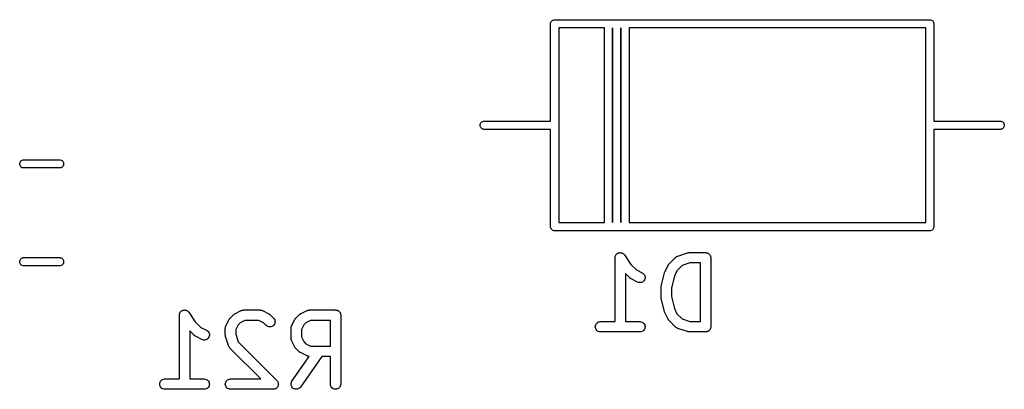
# Model space of a CAD drawing. Extents: x 0.77 to 5.19, y -2.29 to -0.61.
# Tile 32 of 41: x 3.09 to 3.65, y -0.85 to -0.64. Entities that reach past the tile are written whole.
import ezdxf

# ---------------------------------------------------------------- set-up
doc = ezdxf.new("R2010")
doc.units = 0
doc.header["$MEASUREMENT"] = 0
doc.layers.add('BLACK', color=7, linetype='CONTINUOUS')

msp = doc.modelspace()

# ---------------------------------------------------------------- linework, layer by layer
at = {"layer": 'BLACK', "linetype": 'CONTINUOUS'}
for p, q in [((3.39072, -0.641218), (3.39094, -0.640807)), ((3.39094, -0.640807), (3.39123, -0.640448)), ((3.39123, -0.640448), (3.39159, -0.640152)), ((3.39159, -0.640152), (3.39201, -0.639933)), ((3.39201, -0.639933), (3.39245, -0.639798)), ((3.39245, -0.639798), (3.3928, -0.639764)), ((3.3928, -0.639764), (3.39291, -0.639752)), ((3.3928, -0.639764), (3.3928, -0.639764)), ((3.39291, -0.639752), (3.39303, -0.639764)), ((3.39303, -0.639764), (3.42351, -0.639764)), ((3.42351, -0.639764), (3.42362, -0.639752)), ((3.42362, -0.639752), (3.42374, -0.639764)), ((3.42374, -0.639764), (3.42823, -0.639764)), ((3.42823, -0.639764), (3.42835, -0.639752)), ((3.42835, -0.639752), (3.42846, -0.639764)), ((3.42846, -0.639764), (3.43295, -0.639764)), ((3.43295, -0.639764), (3.43307, -0.639752)), ((3.43307, -0.639752), (3.43319, -0.639764)), ((3.43319, -0.639764), (3.60697, -0.639764)), ((3.60697, -0.639764), (3.60709, -0.639752)), ((3.60709, -0.639752), (3.6072, -0.639764)), ((3.6072, -0.639764), (3.6072, -0.639764)), ((3.6072, -0.639764), (3.60755, -0.639798)), ((3.60755, -0.639798), (3.60799, -0.639933)), ((3.60799, -0.639933), (3.60841, -0.640152)), ((3.60841, -0.640152), (3.60877, -0.640448)), ((3.60877, -0.640448), (3.60906, -0.640807)), ((3.60906, -0.640807), (3.60928, -0.641218)), ((3.39054, -0.642126), (3.39059, -0.641663)), ((3.39055, -0.642242), (3.39054, -0.642126)), ((3.39055, -0.697638), (3.39055, -0.642242)), ((3.39059, -0.641663), (3.39072, -0.641218)), ((3.39528, -0.644488), (3.39528, -0.699884)), ((3.42126, -0.644488), (3.39528, -0.644488)), ((3.42126, -0.755512), (3.42126, -0.644488)), ((3.42598, -0.644488), (3.42598, -0.755512)), ((3.42598, -0.755512), (3.42598, -0.644488)), ((3.42598, -0.644488), (3.42598, -0.644488)), ((3.43071, -0.644488), (3.43071, -0.755512)), ((3.43071, -0.755512), (3.43071, -0.644488)), ((3.43071, -0.644488), (3.43071, -0.644488)), ((3.43543, -0.644488), (3.43543, -0.755512)), ((3.60472, -0.644488), (3.43543, -0.644488)), ((3.60472, -0.699884), (3.60472, -0.644488)), ((3.60928, -0.641218), (3.60941, -0.641663)), ((3.60941, -0.641663), (3.60946, -0.642126)), ((3.60946, -0.642126), (3.60945, -0.642242)), ((3.60945, -0.642242), (3.60945, -0.697638)), ((3.35038, -0.7), (3.35043, -0.699537)), ((3.35043, -0.700463), (3.35038, -0.7)), ((3.35043, -0.699537), (3.35056, -0.699092)), ((3.35056, -0.700908), (3.35043, -0.700463)), ((3.35056, -0.699092), (3.35078, -0.698681)), ((3.35078, -0.701319), (3.35056, -0.700908)), ((3.35078, -0.698681), (3.35108, -0.698322)), ((3.35108, -0.701678), (3.35078, -0.701319)), ((3.35108, -0.698322), (3.35144, -0.698026)), ((3.35144, -0.701974), (3.35108, -0.701678)), ((3.35144, -0.698026), (3.35185, -0.697807)), ((3.35185, -0.702193), (3.35144, -0.701974)), ((3.35185, -0.697807), (3.35229, -0.697672)), ((3.35229, -0.702328), (3.35185, -0.702193)), ((3.35229, -0.697672), (3.35264, -0.697638)), ((3.35264, -0.702362), (3.35229, -0.702328)), ((3.35264, -0.697638), (3.39055, -0.697638)), ((3.39055, -0.702362), (3.35264, -0.702362)), ((3.39055, -0.757758), (3.39055, -0.702362)), ((3.39528, -0.699884), (3.39529, -0.7)), ((3.39529, -0.7), (3.39528, -0.700116)), ((3.39528, -0.700116), (3.39528, -0.755512)), ((3.60471, -0.7), (3.60472, -0.699884)), ((3.60472, -0.700116), (3.60471, -0.7)), ((3.60472, -0.755512), (3.60472, -0.700116)), ((3.60945, -0.697638), (3.64736, -0.697638)), ((3.64736, -0.702362), (3.60945, -0.702362)), ((3.60945, -0.702362), (3.60945, -0.757758)), ((3.64736, -0.697638), (3.64771, -0.697672)), ((3.64771, -0.702328), (3.64736, -0.702362)), ((3.64771, -0.697672), (3.64815, -0.697807)), ((3.64815, -0.702193), (3.64771, -0.702328)), ((3.64815, -0.697807), (3.64856, -0.698026)), ((3.64856, -0.701974), (3.64815, -0.702193)), ((3.64856, -0.698026), (3.64892, -0.698322)), ((3.64892, -0.701678), (3.64856, -0.701974)), ((3.64892, -0.698322), (3.64922, -0.698681)), ((3.64922, -0.701319), (3.64892, -0.701678)), ((3.64922, -0.698681), (3.64944, -0.699092)), ((3.64944, -0.700908), (3.64922, -0.701319)), ((3.64944, -0.699092), (3.64957, -0.699537)), ((3.64957, -0.700463), (3.64944, -0.700908)), ((3.64957, -0.699537), (3.64962, -0.7)), ((3.64962, -0.7), (3.64957, -0.700463)), ((3.08745, -0.722047), (3.08749, -0.721584)), ((3.08749, -0.72251), (3.08745, -0.722047)), ((3.08749, -0.721584), (3.08763, -0.721139)), ((3.08763, -0.722956), (3.08749, -0.72251)), ((3.08763, -0.721139), (3.08785, -0.720729)), ((3.08785, -0.723366), (3.08763, -0.722956)), ((3.08785, -0.720729), (3.08814, -0.720369)), ((3.08814, -0.723726), (3.08785, -0.723366)), ((3.08814, -0.720369), (3.0885, -0.720074)), ((3.0885, -0.724021), (3.08814, -0.723726)), ((3.0885, -0.720074), (3.08891, -0.719854)), ((3.08891, -0.72424), (3.0885, -0.724021)), ((3.08891, -0.719854), (3.08936, -0.719719)), ((3.08936, -0.724375), (3.08891, -0.72424)), ((3.08936, -0.719719), (3.0897, -0.719685)), ((3.0897, -0.724409), (3.08936, -0.724375)), ((3.0897, -0.719685), (3.1103, -0.719685)), ((3.1103, -0.724409), (3.0897, -0.724409)), ((3.1103, -0.719685), (3.11064, -0.719719)), ((3.11064, -0.724375), (3.1103, -0.724409)), ((3.11064, -0.719719), (3.11109, -0.719854)), ((3.11109, -0.72424), (3.11064, -0.724375)), ((3.11109, -0.719854), (3.1115, -0.720074)), ((3.1115, -0.724021), (3.11109, -0.72424)), ((3.1115, -0.720074), (3.11186, -0.720369)), ((3.11186, -0.723726), (3.1115, -0.724021)), ((3.11186, -0.720369), (3.11215, -0.720729)), ((3.11215, -0.723366), (3.11186, -0.723726)), ((3.11215, -0.720729), (3.11237, -0.721139)), ((3.11237, -0.722956), (3.11215, -0.723366)), ((3.11237, -0.721139), (3.11251, -0.721584)), ((3.11251, -0.72251), (3.11237, -0.722956)), ((3.11251, -0.721584), (3.11255, -0.722047)), ((3.11255, -0.722047), (3.11251, -0.72251)), ((3.39054, -0.757874), (3.39055, -0.757758)), ((3.39059, -0.758337), (3.39054, -0.757874)), ((3.39072, -0.758782), (3.39059, -0.758337)), ((3.39086, -0.759042), (3.39072, -0.758782)), ((3.39528, -0.755512), (3.42126, -0.755512)), ((3.43543, -0.755512), (3.60472, -0.755512)), ((3.60928, -0.758782), (3.60906, -0.759193)), ((3.60941, -0.758337), (3.60928, -0.758782)), ((3.60945, -0.75799), (3.60941, -0.758337)), ((3.60945, -0.757758), (3.60946, -0.757874)), ((3.60946, -0.757874), (3.60945, -0.75799)), ((3.60945, -0.75799), (3.60945, -0.75799)), ((3.39094, -0.759193), (3.39086, -0.759042)), ((3.39123, -0.759552), (3.39094, -0.759193)), ((3.39159, -0.759848), (3.39123, -0.759552)), ((3.39201, -0.760067), (3.39159, -0.759848)), ((3.39245, -0.760202), (3.39201, -0.760067)), ((3.39291, -0.760248), (3.39245, -0.760202)), ((3.39303, -0.760236), (3.39291, -0.760248)), ((3.42351, -0.760236), (3.39303, -0.760236)), ((3.42362, -0.760248), (3.42351, -0.760236)), ((3.42374, -0.760236), (3.42362, -0.760248)), ((3.42823, -0.760236), (3.42374, -0.760236)), ((3.42835, -0.760248), (3.42823, -0.760236)), ((3.42846, -0.760236), (3.42835, -0.760248)), ((3.43295, -0.760236), (3.42846, -0.760236)), ((3.43307, -0.760248), (3.43295, -0.760236)), ((3.43319, -0.760236), (3.43307, -0.760248)), ((3.60697, -0.760236), (3.43319, -0.760236)), ((3.60709, -0.760248), (3.60697, -0.760236)), ((3.60755, -0.760202), (3.60709, -0.760248)), ((3.60799, -0.760067), (3.60755, -0.760202)), ((3.60841, -0.759848), (3.60799, -0.760067)), ((3.60877, -0.759552), (3.60841, -0.759848)), ((3.60906, -0.759193), (3.60877, -0.759552)), ((3.0885, -0.775979), (3.08891, -0.77576)), ((3.08891, -0.77576), (3.08936, -0.775625)), ((3.08936, -0.775625), (3.0897, -0.775591)), ((3.0897, -0.775591), (3.1103, -0.775591)), ((3.1103, -0.775591), (3.11064, -0.775625)), ((3.11064, -0.775625), (3.11109, -0.77576)), ((3.11109, -0.77576), (3.1115, -0.775979)), ((3.42736, -0.775643), (3.42739, -0.775361)), ((3.42736, -0.775647), (3.42736, -0.775643)), ((3.42736, -0.775648), (3.42736, -0.775647)), ((3.42736, -0.775684), (3.42736, -0.775648)), ((3.42736, -0.775648), (3.42736, -0.775648)), ((3.42736, -0.812102), (3.42736, -0.775684)), ((3.42739, -0.775361), (3.42743, -0.775075)), ((3.42743, -0.77507), (3.42752, -0.77477)), ((3.42743, -0.775073), (3.42743, -0.77507)), ((3.42743, -0.775075), (3.42743, -0.775073)), ((3.42752, -0.77477), (3.4276, -0.774525)), ((3.4276, -0.774521), (3.42775, -0.774257)), ((3.4276, -0.774523), (3.4276, -0.774521)), ((3.4276, -0.774525), (3.4276, -0.774523)), ((3.42775, -0.774257), (3.42788, -0.77402)), ((3.42788, -0.774016), (3.42806, -0.773797)), ((3.42788, -0.774018), (3.42788, -0.774016)), ((3.42788, -0.77402), (3.42788, -0.774018)), ((3.42806, -0.773797), (3.42825, -0.773578)), ((3.42825, -0.773575), (3.42847, -0.773399)), ((3.42825, -0.773576), (3.42825, -0.773575)), ((3.42825, -0.773578), (3.42825, -0.773576)), ((3.42847, -0.773399), (3.42869, -0.773216)), ((3.42869, -0.773216), (3.4287, -0.773215)), ((3.4287, -0.773214), (3.42895, -0.773083)), ((3.4287, -0.773215), (3.4287, -0.773214)), ((3.42895, -0.773083), (3.4292, -0.772948)), ((3.4292, -0.772948), (3.42921, -0.772948)), ((3.42921, -0.772946), (3.42948, -0.772866)), ((3.42921, -0.772948), (3.42921, -0.772946)), ((3.42948, -0.772866), (3.42976, -0.772785)), ((3.42976, -0.772784), (3.43004, -0.772758)), ((3.42976, -0.772785), (3.42976, -0.772784)), ((3.42976, -0.772784), (3.42976, -0.772784)), ((3.43004, -0.772758), (3.43033, -0.772732)), ((3.43033, -0.772732), (3.43034, -0.772732)), ((3.43033, -0.772732), (3.43033, -0.772732)), ((3.43034, -0.772732), (3.43061, -0.772761)), ((3.43061, -0.772761), (3.4309, -0.772791)), ((3.4309, -0.772791), (3.43091, -0.772792)), ((3.43091, -0.772792), (3.43091, -0.772792)), ((3.43091, -0.772792), (3.43119, -0.772878)), ((3.43119, -0.772878), (3.43145, -0.77296)), ((3.43145, -0.77296), (3.43146, -0.772961)), ((3.43146, -0.772961), (3.43146, -0.772962)), ((3.43146, -0.772962), (3.43172, -0.773104)), ((3.43172, -0.773104), (3.43196, -0.773234)), ((3.43196, -0.773234), (3.43196, -0.773235)), ((3.43196, -0.773235), (3.43197, -0.773236)), ((3.43197, -0.773236), (3.43218, -0.773416)), ((3.43218, -0.773416), (3.43241, -0.7736)), ((3.43241, -0.7736), (3.43241, -0.773602)), ((3.43241, -0.773602), (3.43241, -0.773604)), ((3.43241, -0.773604), (3.43259, -0.77382)), ((3.43259, -0.77382), (3.43277, -0.774046)), ((3.43277, -0.774046), (3.43636, -0.779427)), ((3.45822, -0.779221), (3.46197, -0.775471)), ((3.46197, -0.775471), (3.462, -0.775442)), ((3.462, -0.775442), (3.46207, -0.775388)), ((3.46207, -0.775388), (3.46213, -0.775325)), ((3.46213, -0.775325), (3.4623, -0.775208)), ((3.4623, -0.775208), (3.46245, -0.775083)), ((3.46245, -0.775083), (3.46253, -0.775043)), ((3.46253, -0.775043), (3.4626, -0.774993)), ((3.4626, -0.774993), (3.46279, -0.77491)), ((3.46279, -0.77491), (3.46296, -0.774817)), ((3.46296, -0.774817), (3.46305, -0.774793)), ((3.46305, -0.774793), (3.46313, -0.774758)), ((3.46313, -0.774758), (3.46875, -0.772883)), ((3.46875, -0.772883), (3.46879, -0.77287)), ((3.46879, -0.77287), (3.46895, -0.772836)), ((3.46895, -0.772836), (3.46911, -0.772788)), ((3.46911, -0.772788), (3.46923, -0.772776)), ((3.46923, -0.772776), (3.46935, -0.77275)), ((3.46935, -0.77275), (3.46952, -0.772748)), ((3.46952, -0.772748), (3.46969, -0.772731)), ((3.46969, -0.772731), (3.47906, -0.772731)), ((3.47906, -0.772731), (3.47908, -0.772732)), ((3.47908, -0.772732), (3.47908, -0.772732)), ((3.47908, -0.772732), (3.47908, -0.772732)), ((3.47908, -0.772732), (3.4791, -0.772732)), ((3.4791, -0.772732), (3.47938, -0.772763)), ((3.47938, -0.772763), (3.47965, -0.772792)), ((3.47965, -0.772792), (3.47966, -0.772795)), ((3.47966, -0.772795), (3.47967, -0.772796)), ((3.47967, -0.772796), (3.47994, -0.77288)), ((3.47994, -0.77288), (3.4802, -0.772962)), ((3.4802, -0.772962), (3.48021, -0.772967)), ((3.48021, -0.772967), (3.48022, -0.77297)), ((3.48022, -0.77297), (3.48047, -0.773105)), ((3.48047, -0.773105), (3.48071, -0.773236)), ((3.48071, -0.773236), (3.48072, -0.773243)), ((3.48072, -0.773243), (3.48073, -0.773248)), ((3.48073, -0.773248), (3.48094, -0.773427)), ((3.48094, -0.773427), (3.48115, -0.773604)), ((3.48115, -0.773604), (3.48116, -0.773612)), ((3.48116, -0.773612), (3.48117, -0.773618)), ((3.48117, -0.773618), (3.48134, -0.773833)), ((3.48134, -0.773833), (3.48152, -0.77405)), ((3.48152, -0.77405), (3.48152, -0.774059)), ((3.48152, -0.774059), (3.48153, -0.774067)), ((3.48153, -0.774067), (3.48166, -0.774313)), ((3.48166, -0.774313), (3.48179, -0.774559)), ((3.48179, -0.774559), (3.48179, -0.774569)), ((3.48179, -0.774569), (3.4818, -0.774578)), ((3.4818, -0.774578), (3.48187, -0.774841)), ((3.48187, -0.774841), (3.48196, -0.775111)), ((3.48196, -0.775111), (3.48196, -0.775121)), ((3.48196, -0.775121), (3.48196, -0.775131)), ((3.48196, -0.775131), (3.48198, -0.775407)), ((3.48198, -0.775407), (3.48201, -0.775684)), ((3.48201, -0.775684), (3.48201, -0.815054)), ((3.08745, -0.777953), (3.08749, -0.77749)), ((3.08749, -0.778416), (3.08745, -0.777953)), ((3.08749, -0.77749), (3.08763, -0.777044)), ((3.08763, -0.778861), (3.08749, -0.778416)), ((3.08763, -0.777044), (3.08785, -0.776634)), ((3.08785, -0.779271), (3.08763, -0.778861)), ((3.08785, -0.776634), (3.08814, -0.776274)), ((3.08814, -0.779631), (3.08785, -0.779271)), ((3.08814, -0.776274), (3.0885, -0.775979)), ((3.0885, -0.779926), (3.08814, -0.779631)), ((3.08891, -0.780146), (3.0885, -0.779926)), ((3.08936, -0.780281), (3.08891, -0.780146)), ((3.0897, -0.780315), (3.08936, -0.780281)), ((3.1103, -0.780315), (3.0897, -0.780315)), ((3.11064, -0.780281), (3.1103, -0.780315)), ((3.11109, -0.780146), (3.11064, -0.780281)), ((3.1115, -0.779926), (3.11109, -0.780146)), ((3.1115, -0.775979), (3.11186, -0.776274)), ((3.11186, -0.779631), (3.1115, -0.779926)), ((3.11186, -0.776274), (3.11215, -0.776634)), ((3.11215, -0.779271), (3.11186, -0.779631)), ((3.11215, -0.776634), (3.11237, -0.777044)), ((3.11237, -0.778861), (3.11215, -0.779271)), ((3.11237, -0.777044), (3.11251, -0.77749)), ((3.11251, -0.778416), (3.11237, -0.778861)), ((3.11251, -0.77749), (3.11255, -0.777953)), ((3.11255, -0.777953), (3.11251, -0.778416)), ((3.43636, -0.779427), (3.43956, -0.782631)), ((3.4558, -0.783738), (3.45767, -0.779988)), ((3.45767, -0.779988), (3.45769, -0.779951)), ((3.45769, -0.779951), (3.45778, -0.779812)), ((3.45778, -0.779812), (3.45786, -0.779666)), ((3.45786, -0.779666), (3.45794, -0.779571)), ((3.45794, -0.779571), (3.458, -0.779468)), ((3.458, -0.779468), (3.45812, -0.779349)), ((3.45812, -0.779349), (3.45822, -0.779221)), ((3.46566, -0.78014), (3.46274, -0.783058)), ((3.47016, -0.778637), (3.46566, -0.78014)), ((3.47611, -0.778637), (3.47016, -0.778637)), ((3.47611, -0.812102), (3.47611, -0.778637)), ((3.43573, -0.787146), (3.43327, -0.784688)), ((3.43327, -0.784688), (3.43327, -0.812102)), ((3.43956, -0.782631), (3.44288, -0.784292)), ((3.44288, -0.784292), (3.44292, -0.784311)), ((3.44292, -0.784311), (3.4434, -0.784624)), ((3.4434, -0.784624), (3.44382, -0.785026)), ((3.44382, -0.785026), (3.44415, -0.7855)), ((3.44415, -0.7855), (3.44437, -0.786029)), ((3.44437, -0.786029), (3.4445, -0.786592)), ((3.4445, -0.786592), (3.44451, -0.787168)), ((3.4537, -0.791841), (3.45557, -0.784342)), ((3.45557, -0.784342), (3.45558, -0.784302)), ((3.45558, -0.784302), (3.45559, -0.784289)), ((3.45559, -0.784276), (3.45569, -0.784019)), ((3.45559, -0.784289), (3.45559, -0.784276)), ((3.45569, -0.784019), (3.45578, -0.783762)), ((3.45578, -0.783762), (3.45579, -0.78375)), ((3.45579, -0.78375), (3.4558, -0.783738)), ((3.46122, -0.786089), (3.45951, -0.792921)), ((3.46274, -0.783058), (3.46122, -0.786089)), ((3.43585, -0.787251), (3.43573, -0.787146)), ((3.43597, -0.787367), (3.43585, -0.787251)), ((3.43608, -0.787434), (3.43597, -0.787367)), ((3.43617, -0.787512), (3.43608, -0.787434)), ((3.43632, -0.78759), (3.43617, -0.787512)), ((3.43646, -0.78768), (3.43632, -0.78759)), ((3.43649, -0.787699), (3.43646, -0.78768)), ((3.44024, -0.789574), (3.43649, -0.787699)), ((3.44078, -0.78978), (3.44024, -0.789574)), ((3.44135, -0.789878), (3.44078, -0.78978)), ((3.44193, -0.789863), (3.44135, -0.789878)), ((3.44249, -0.789737), (3.44193, -0.789863)), ((3.44301, -0.789504), (3.44249, -0.789737)), ((3.44349, -0.789174), (3.44301, -0.789504)), ((3.44389, -0.788757), (3.44349, -0.789174)), ((3.4442, -0.788272), (3.44389, -0.788757)), ((3.44441, -0.787735), (3.4442, -0.788272)), ((3.44451, -0.787168), (3.44441, -0.787735)), ((3.45361, -0.792411), (3.45365, -0.792177)), ((3.45362, -0.792464), (3.45361, -0.792411)), ((3.45361, -0.792516), (3.45362, -0.792464)), ((3.45361, -0.792557), (3.45361, -0.792516)), ((3.45361, -0.798181), (3.45361, -0.792557)), ((3.45365, -0.792177), (3.45367, -0.791943)), ((3.45367, -0.791943), (3.45369, -0.791893)), ((3.45369, -0.791893), (3.4537, -0.791841)), ((3.45361, -0.798234), (3.45361, -0.798181)), ((3.45361, -0.798286), (3.45361, -0.798234)), ((3.45951, -0.792921), (3.45951, -0.797818)), ((3.45951, -0.797818), (3.46122, -0.80465)), ((3.45364, -0.79852), (3.45361, -0.798286)), ((3.45367, -0.798755), (3.45364, -0.79852)), ((3.45368, -0.798805), (3.45367, -0.798755)), ((3.45369, -0.798858), (3.45368, -0.798805)), ((3.4537, -0.798898), (3.45369, -0.798858)), ((3.45557, -0.806397), (3.4537, -0.798898)), ((3.17861, -0.808399), (3.17865, -0.808117)), ((3.17861, -0.808403), (3.17861, -0.808399)), ((3.17861, -0.808404), (3.17861, -0.808403)), ((3.17861, -0.80844), (3.17861, -0.808404)), ((3.17861, -0.808404), (3.17861, -0.808404)), ((3.17861, -0.844857), (3.17861, -0.80844)), ((3.17865, -0.808117), (3.17868, -0.807831)), ((3.17868, -0.807826), (3.17877, -0.807544)), ((3.17868, -0.807829), (3.17868, -0.807826)), ((3.17868, -0.807831), (3.17868, -0.807829)), ((3.17877, -0.807544), (3.17885, -0.807281)), ((3.17885, -0.807277), (3.179, -0.807012)), ((3.17885, -0.807279), (3.17885, -0.807277)), ((3.17885, -0.807281), (3.17885, -0.807279)), ((3.179, -0.807012), (3.17913, -0.806776)), ((3.17913, -0.806772), (3.17931, -0.806553)), ((3.17913, -0.806774), (3.17913, -0.806772)), ((3.17913, -0.806776), (3.17913, -0.806774)), ((3.17931, -0.806553), (3.1795, -0.806334)), ((3.1795, -0.806331), (3.17972, -0.806151)), ((3.1795, -0.806332), (3.1795, -0.806331)), ((3.1795, -0.806334), (3.1795, -0.806332)), ((3.17972, -0.806151), (3.17995, -0.805972)), ((3.17995, -0.805969), (3.1802, -0.805839)), ((3.17995, -0.805971), (3.17995, -0.805969)), ((3.17995, -0.805972), (3.17995, -0.805971)), ((3.1802, -0.805839), (3.18046, -0.805704)), ((3.18046, -0.805702), (3.18073, -0.805622)), ((3.18046, -0.805703), (3.18046, -0.805702)), ((3.18046, -0.805704), (3.18046, -0.805703)), ((3.18073, -0.805622), (3.18101, -0.805541)), ((3.18101, -0.80554), (3.18129, -0.805514)), ((3.18101, -0.805541), (3.18101, -0.80554)), ((3.18101, -0.80554), (3.18101, -0.80554)), ((3.18129, -0.805514), (3.18158, -0.805487)), ((3.18158, -0.805487), (3.18159, -0.805488)), ((3.18159, -0.805488), (3.18159, -0.805487)), ((3.18159, -0.805487), (3.18187, -0.805517)), ((3.18187, -0.805517), (3.18216, -0.805547)), ((3.18216, -0.805547), (3.18216, -0.805547)), ((3.18216, -0.805547), (3.18216, -0.805548)), ((3.18216, -0.805548), (3.18244, -0.805634)), ((3.18244, -0.805634), (3.18271, -0.805716)), ((3.18271, -0.805716), (3.18271, -0.805717)), ((3.18271, -0.805717), (3.18271, -0.805718)), ((3.18271, -0.805718), (3.18297, -0.80586)), ((3.18297, -0.80586), (3.18321, -0.80599)), ((3.18321, -0.80599), (3.18322, -0.805991)), ((3.18322, -0.805991), (3.18322, -0.805992)), ((3.18322, -0.805992), (3.18343, -0.806171)), ((3.18343, -0.806171), (3.18366, -0.806356)), ((3.18366, -0.806356), (3.18366, -0.806358)), ((3.18366, -0.806358), (3.18366, -0.80636)), ((3.18366, -0.80636), (3.18384, -0.806576)), ((3.18384, -0.806576), (3.18402, -0.806802)), ((3.18402, -0.806802), (3.18761, -0.812183)), ((3.2076, -0.810102), (3.20948, -0.808227)), ((3.20948, -0.808227), (3.2095, -0.808198)), ((3.2095, -0.808198), (3.20963, -0.808095)), ((3.20963, -0.808095), (3.20976, -0.807981)), ((3.20976, -0.807981), (3.20986, -0.807915)), ((3.20986, -0.807915), (3.20996, -0.807839)), ((3.20996, -0.807839), (3.2101, -0.807762)), ((3.2101, -0.807762), (3.21024, -0.807674)), ((3.21024, -0.807674), (3.21399, -0.805799)), ((3.21399, -0.805799), (3.21403, -0.805781)), ((3.21403, -0.805781), (3.21411, -0.805751)), ((3.21411, -0.805751), (3.21419, -0.80571)), ((3.21419, -0.80571), (3.21438, -0.805652)), ((3.21438, -0.805652), (3.21457, -0.805582)), ((3.21457, -0.805582), (3.21466, -0.805569)), ((3.21466, -0.805569), (3.21474, -0.805544)), ((3.21474, -0.805544), (3.21494, -0.805524)), ((3.21494, -0.805524), (3.21514, -0.805492)), ((3.21514, -0.805492), (3.21523, -0.805496)), ((3.21523, -0.805496), (3.21531, -0.805487)), ((3.21531, -0.805487), (3.22469, -0.805487)), ((3.22469, -0.805487), (3.22473, -0.805488)), ((3.22473, -0.805488), (3.22481, -0.805497)), ((3.22481, -0.805497), (3.2249, -0.805495)), ((3.2249, -0.805495), (3.2251, -0.805529)), ((3.2251, -0.805529), (3.2253, -0.805552)), ((3.2253, -0.805552), (3.22538, -0.805578)), ((3.22538, -0.805578), (3.22547, -0.805593)), ((3.22547, -0.805593), (3.22566, -0.805665)), ((3.22566, -0.805665), (3.22585, -0.805726)), ((3.22585, -0.805726), (3.22593, -0.805768)), ((3.22593, -0.805768), (3.22601, -0.805799)), ((3.22601, -0.805799), (3.22976, -0.807674)), ((3.22976, -0.807674), (3.22979, -0.807693)), ((3.22979, -0.807693), (3.22993, -0.807783)), ((3.22993, -0.807783), (3.23008, -0.807861)), ((3.23008, -0.807861), (3.23017, -0.807939)), ((3.23017, -0.807939), (3.23028, -0.808006)), ((3.23028, -0.808006), (3.2304, -0.808122)), ((3.2304, -0.808122), (3.23052, -0.808227)), ((3.23052, -0.808227), (3.2324, -0.810102)), ((3.2451, -0.810102), (3.24697, -0.808227)), ((3.24697, -0.808227), (3.247, -0.808198)), ((3.247, -0.808198), (3.24713, -0.808095)), ((3.24713, -0.808095), (3.24725, -0.807981)), ((3.24725, -0.807981), (3.24735, -0.807915)), ((3.24735, -0.807915), (3.24745, -0.807839)), ((3.24745, -0.807839), (3.2476, -0.807762)), ((3.2476, -0.807762), (3.24774, -0.807674)), ((3.24774, -0.807674), (3.25149, -0.805799)), ((3.25149, -0.805799), (3.25152, -0.805781)), ((3.25152, -0.805781), (3.25161, -0.805751)), ((3.25161, -0.805751), (3.25168, -0.80571)), ((3.25168, -0.80571), (3.25188, -0.805652)), ((3.25188, -0.805652), (3.25207, -0.805582)), ((3.25207, -0.805582), (3.25215, -0.805569)), ((3.25215, -0.805569), (3.25223, -0.805544)), ((3.25223, -0.805544), (3.25244, -0.805524)), ((3.25244, -0.805524), (3.25264, -0.805492)), ((3.25264, -0.805492), (3.25272, -0.805496)), ((3.25272, -0.805496), (3.25281, -0.805487)), ((3.25281, -0.805487), (3.26781, -0.805487)), ((3.26781, -0.805487), (3.26783, -0.805488)), ((3.26783, -0.805488), (3.26783, -0.805487)), ((3.26783, -0.805487), (3.26783, -0.805488)), ((3.26783, -0.805488), (3.26785, -0.805488)), ((3.26785, -0.805488), (3.26813, -0.805519)), ((3.26813, -0.805519), (3.2684, -0.805548)), ((3.2684, -0.805548), (3.26841, -0.805551)), ((3.26841, -0.805551), (3.26842, -0.805552)), ((3.26842, -0.805552), (3.26868, -0.805636)), ((3.26868, -0.805636), (3.26895, -0.805718)), ((3.26895, -0.805718), (3.26896, -0.805723)), ((3.26896, -0.805723), (3.26897, -0.805726)), ((3.26897, -0.805726), (3.26921, -0.805861)), ((3.26921, -0.805861), (3.26946, -0.805992)), ((3.26946, -0.805992), (3.26947, -0.805999)), ((3.26947, -0.805999), (3.26947, -0.806004)), ((3.26947, -0.806004), (3.26969, -0.806183)), ((3.26969, -0.806183), (3.2699, -0.80636)), ((3.2699, -0.80636), (3.26991, -0.806368)), ((3.26991, -0.806368), (3.26992, -0.806374)), ((3.26992, -0.806374), (3.27009, -0.806589)), ((3.27009, -0.806589), (3.27027, -0.806806)), ((3.27027, -0.806806), (3.27027, -0.806815)), ((3.27027, -0.806815), (3.27028, -0.806823)), ((3.27028, -0.806823), (3.27041, -0.807069)), ((3.27041, -0.807069), (3.27054, -0.807315)), ((3.27054, -0.807315), (3.27054, -0.807325)), ((3.27054, -0.807325), (3.27054, -0.807334)), ((3.27054, -0.807334), (3.27062, -0.807601)), ((3.27062, -0.807601), (3.2707, -0.807867)), ((3.2707, -0.807867), (3.2707, -0.807877)), ((3.2707, -0.807877), (3.27071, -0.807887)), ((3.27071, -0.807887), (3.27073, -0.808163)), ((3.27073, -0.808163), (3.27076, -0.80844)), ((3.27076, -0.80844), (3.27076, -0.84781)), ((3.45558, -0.80641), (3.45557, -0.806397)), ((3.45558, -0.806423), (3.45558, -0.80641)), ((3.45567, -0.806678), (3.45558, -0.806423)), ((3.45577, -0.806939), (3.45567, -0.806678)), ((3.45577, -0.806951), (3.45577, -0.806939)), ((3.45578, -0.806964), (3.45577, -0.806951)), ((3.4558, -0.807001), (3.45578, -0.806964)), ((3.45767, -0.810751), (3.4558, -0.807001)), ((3.46122, -0.80465), (3.46274, -0.807681)), ((3.46274, -0.807681), (3.46566, -0.810599)), ((3.18761, -0.812183), (3.19082, -0.815387)), ((3.20497, -0.815157), (3.20504, -0.814968)), ((3.20504, -0.814968), (3.2051, -0.814776)), ((3.2051, -0.814776), (3.20514, -0.8147)), ((3.20514, -0.8147), (3.20517, -0.814619)), ((3.20517, -0.814619), (3.20705, -0.810869)), ((3.20705, -0.810869), (3.20707, -0.810832)), ((3.20707, -0.810832), (3.20716, -0.810693)), ((3.20716, -0.810693), (3.20724, -0.810547)), ((3.20724, -0.810547), (3.20731, -0.810452)), ((3.20731, -0.810452), (3.20738, -0.810349)), ((3.20738, -0.810349), (3.2075, -0.81023)), ((3.2075, -0.81023), (3.2076, -0.810102)), ((3.21212, -0.813939), (3.21077, -0.816636)), ((3.21331, -0.812742), (3.21212, -0.813939)), ((3.21601, -0.811393), (3.21331, -0.812742)), ((3.22399, -0.811393), (3.21601, -0.811393)), ((3.22669, -0.812742), (3.22399, -0.811393)), ((3.22822, -0.814278), (3.22669, -0.812742)), ((3.22867, -0.814643), (3.22822, -0.814278)), ((3.22918, -0.814916), (3.22867, -0.814643)), ((3.22973, -0.815084), (3.22918, -0.814916)), ((3.2303, -0.815142), (3.22973, -0.815084)), ((3.23087, -0.815088), (3.2303, -0.815142)), ((3.23143, -0.814924), (3.23087, -0.815088)), ((3.23194, -0.814655), (3.23143, -0.814924)), ((3.23238, -0.814292), (3.23194, -0.814655)), ((3.23275, -0.813849), (3.23238, -0.814292)), ((3.2324, -0.810102), (3.23243, -0.810131)), ((3.23243, -0.810131), (3.23279, -0.810582)), ((3.23303, -0.813343), (3.23275, -0.813849)), ((3.23279, -0.810582), (3.23305, -0.811093)), ((3.2332, -0.812794), (3.23303, -0.813343)), ((3.23305, -0.811093), (3.23321, -0.811647)), ((3.23326, -0.812221), (3.2332, -0.812794)), ((3.23321, -0.811647), (3.23326, -0.812221)), ((3.24246, -0.815157), (3.24253, -0.814968)), ((3.24253, -0.814968), (3.2426, -0.814776)), ((3.2426, -0.814776), (3.24264, -0.8147)), ((3.24264, -0.8147), (3.24267, -0.814619)), ((3.24267, -0.814619), (3.24454, -0.810869)), ((3.24454, -0.810869), (3.24456, -0.810832)), ((3.24456, -0.810832), (3.24465, -0.810693)), ((3.24465, -0.810693), (3.24473, -0.810547)), ((3.24473, -0.810547), (3.24481, -0.810452)), ((3.24481, -0.810452), (3.24488, -0.810349)), ((3.24488, -0.810349), (3.24499, -0.81023)), ((3.24499, -0.81023), (3.2451, -0.810102)), ((3.24961, -0.813939), (3.24826, -0.816636)), ((3.25081, -0.812742), (3.24961, -0.813939)), ((3.25351, -0.811393), (3.25081, -0.812742)), ((3.26485, -0.811393), (3.25351, -0.811393)), ((3.26485, -0.82611), (3.26485, -0.811393)), ((3.41611, -0.815034), (3.41617, -0.814461)), ((3.41617, -0.815608), (3.41611, -0.815034)), ((3.41617, -0.814461), (3.41634, -0.81391)), ((3.41634, -0.81391), (3.41662, -0.813403)), ((3.41662, -0.813403), (3.41699, -0.812959)), ((3.41699, -0.812959), (3.41743, -0.812595)), ((3.41743, -0.812595), (3.41794, -0.812324)), ((3.41794, -0.812324), (3.41849, -0.812158)), ((3.41849, -0.812158), (3.41907, -0.812102)), ((3.41907, -0.812102), (3.42736, -0.812102)), ((3.43327, -0.812102), (3.44156, -0.812102)), ((3.44156, -0.812102), (3.4416, -0.812102)), ((3.4416, -0.812102), (3.44218, -0.812166)), ((3.44218, -0.812166), (3.44273, -0.81234)), ((3.44273, -0.81234), (3.44323, -0.812618)), ((3.44323, -0.812618), (3.44367, -0.812988)), ((3.44367, -0.812988), (3.44403, -0.813438)), ((3.44403, -0.813438), (3.4443, -0.813948)), ((3.4443, -0.813948), (3.44446, -0.814501)), ((3.44446, -0.814501), (3.44452, -0.815075)), ((3.44452, -0.815075), (3.44446, -0.815648)), ((3.45776, -0.810891), (3.45767, -0.810751)), ((3.45783, -0.811038), (3.45776, -0.810891)), ((3.45791, -0.811134), (3.45783, -0.811038)), ((3.45798, -0.811238), (3.45791, -0.811134)), ((3.45809, -0.811359), (3.45798, -0.811238)), ((3.45819, -0.811489), (3.45809, -0.811359)), ((3.45822, -0.811518), (3.45819, -0.811489)), ((3.46197, -0.815267), (3.45822, -0.811518)), ((3.46566, -0.810599), (3.47016, -0.812102)), ((3.47016, -0.812102), (3.47611, -0.812102)), ((3.48201, -0.815096), (3.48198, -0.815372)), ((3.48201, -0.815054), (3.48201, -0.815074)), ((3.48201, -0.815074), (3.48201, -0.815075)), ((3.48201, -0.815075), (3.48201, -0.815076)), ((3.48201, -0.815076), (3.48201, -0.815096)), ((3.18698, -0.819902), (3.18452, -0.817444)), ((3.18452, -0.817444), (3.18452, -0.844857)), ((3.18711, -0.820007), (3.18698, -0.819902)), ((3.18723, -0.820123), (3.18711, -0.820007)), ((3.18733, -0.82019), (3.18723, -0.820123)), ((3.18742, -0.820268), (3.18733, -0.82019)), ((3.18757, -0.820346), (3.18742, -0.820268)), ((3.18771, -0.820436), (3.18757, -0.820346)), ((3.18775, -0.820455), (3.18771, -0.820436)), ((3.1915, -0.82233), (3.18775, -0.820455)), ((3.19082, -0.815387), (3.19414, -0.817048)), ((3.19414, -0.817048), (3.19417, -0.817066)), ((3.19417, -0.817066), (3.19466, -0.81738)), ((3.19466, -0.81738), (3.19507, -0.817782)), ((3.19507, -0.817782), (3.1954, -0.818256)), ((3.1954, -0.818256), (3.19563, -0.818784)), ((3.19566, -0.820491), (3.19545, -0.821028)), ((3.19563, -0.818784), (3.19575, -0.819348)), ((3.19576, -0.819924), (3.19566, -0.820491)), ((3.19575, -0.819348), (3.19576, -0.819924)), ((3.20486, -0.815898), (3.20487, -0.815812)), ((3.20486, -0.815939), (3.20486, -0.815898)), ((3.20486, -0.819689), (3.20486, -0.815939)), ((3.20488, -0.819854), (3.20486, -0.819689)), ((3.20487, -0.815725), (3.2049, -0.815526)), ((3.20487, -0.815812), (3.20487, -0.815725)), ((3.20488, -0.82002), (3.20488, -0.819854)), ((3.20491, -0.82014), (3.20488, -0.82002)), ((3.2049, -0.815526), (3.20493, -0.815325)), ((3.20492, -0.820262), (3.20491, -0.82014)), ((3.20497, -0.820421), (3.20492, -0.820262)), ((3.20493, -0.815325), (3.20495, -0.815243)), ((3.20495, -0.815243), (3.20497, -0.815157)), ((3.205, -0.820583), (3.20497, -0.820421)), ((3.20501, -0.820623), (3.205, -0.820583)), ((3.20689, -0.826247), (3.20501, -0.820623)), ((3.21077, -0.816636), (3.21077, -0.81921)), ((3.21077, -0.81921), (3.21227, -0.823718)), ((3.24236, -0.815725), (3.2424, -0.815526)), ((3.24237, -0.815812), (3.24236, -0.815725)), ((3.24236, -0.815898), (3.24237, -0.815812)), ((3.24236, -0.815939), (3.24236, -0.815898)), ((3.24236, -0.821564), (3.24236, -0.815939)), ((3.2424, -0.815526), (3.24242, -0.815325)), ((3.24242, -0.815325), (3.24245, -0.815243)), ((3.24245, -0.815243), (3.24246, -0.815157)), ((3.24826, -0.816636), (3.24826, -0.820866)), ((3.41633, -0.81616), (3.41617, -0.815608)), ((3.4166, -0.816671), (3.41633, -0.81616)), ((3.41696, -0.81712), (3.4166, -0.816671)), ((3.4174, -0.817491), (3.41696, -0.81712)), ((3.4179, -0.817768), (3.4174, -0.817491)), ((3.41845, -0.817943), (3.4179, -0.817768)), ((3.41903, -0.818007), (3.41845, -0.817943)), ((3.41907, -0.818007), (3.41903, -0.818007)), ((3.44156, -0.818007), (3.41907, -0.818007)), ((3.44214, -0.817951), (3.44156, -0.818007)), ((3.44269, -0.817784), (3.44214, -0.817951)), ((3.4432, -0.817514), (3.44269, -0.817784)), ((3.44364, -0.81715), (3.4432, -0.817514)), ((3.44401, -0.816705), (3.44364, -0.81715)), ((3.44429, -0.816199), (3.44401, -0.816705)), ((3.44446, -0.815648), (3.44429, -0.816199)), ((3.46204, -0.815323), (3.46197, -0.815267)), ((3.4621, -0.815386), (3.46204, -0.815323)), ((3.46226, -0.815505), (3.4621, -0.815386)), ((3.46242, -0.815633), (3.46226, -0.815505)), ((3.46249, -0.815674), (3.46242, -0.815633)), ((3.46257, -0.815725), (3.46249, -0.815674)), ((3.46275, -0.81581), (3.46257, -0.815725)), ((3.46293, -0.815906), (3.46275, -0.81581)), ((3.46301, -0.815931), (3.46293, -0.815906)), ((3.46309, -0.815968), (3.46301, -0.815931)), ((3.46313, -0.815981), (3.46309, -0.815968)), ((3.46875, -0.817856), (3.46313, -0.815981)), ((3.46891, -0.817892), (3.46875, -0.817856)), ((3.46907, -0.817943), (3.46891, -0.817892)), ((3.46919, -0.817956), (3.46907, -0.817943)), ((3.46931, -0.817984), (3.46919, -0.817956)), ((3.46948, -0.817988), (3.46931, -0.817984)), ((3.46964, -0.818007), (3.46948, -0.817988)), ((3.46969, -0.818007), (3.46964, -0.818007)), ((3.47906, -0.818007), (3.46969, -0.818007)), ((3.47934, -0.81798), (3.47906, -0.818007)), ((3.47961, -0.817955), (3.47934, -0.81798)), ((3.47962, -0.817952), (3.47961, -0.817955)), ((3.47963, -0.817951), (3.47962, -0.817952)), ((3.4799, -0.817871), (3.47963, -0.817951)), ((3.48016, -0.817792), (3.4799, -0.817871)), ((3.48017, -0.817787), (3.48016, -0.817792)), ((3.48018, -0.817784), (3.48017, -0.817787)), ((3.48043, -0.817654), (3.48018, -0.817784)), ((3.48068, -0.817525), (3.48043, -0.817654)), ((3.48069, -0.817514), (3.48068, -0.817519)), ((3.48068, -0.817519), (3.48068, -0.817525)), ((3.48091, -0.817337), (3.48069, -0.817514)), ((3.48112, -0.817164), (3.48091, -0.817337)), ((3.48113, -0.817156), (3.48112, -0.817164)), ((3.48114, -0.81715), (3.48113, -0.817156)), ((3.48132, -0.816936), (3.48114, -0.81715)), ((3.4815, -0.816723), (3.48132, -0.816936)), ((3.48151, -0.816705), (3.4815, -0.816713)), ((3.4815, -0.816713), (3.4815, -0.816723)), ((3.48164, -0.816462), (3.48151, -0.816705)), ((3.48177, -0.816218), (3.48164, -0.816462)), ((3.48178, -0.816208), (3.48177, -0.816218)), ((3.48186, -0.815932), (3.48178, -0.816199)), ((3.48178, -0.816199), (3.48178, -0.816208)), ((3.48195, -0.815668), (3.48186, -0.815932)), ((3.48198, -0.815372), (3.48195, -0.815648)), ((3.48195, -0.815648), (3.48195, -0.815658)), ((3.48195, -0.815658), (3.48195, -0.815668)), ((3.19203, -0.822536), (3.1915, -0.82233)), ((3.1926, -0.822634), (3.19203, -0.822536)), ((3.19318, -0.822619), (3.1926, -0.822634)), ((3.19374, -0.822493), (3.19318, -0.822619)), ((3.19427, -0.82226), (3.19374, -0.822493)), ((3.19474, -0.82193), (3.19427, -0.82226)), ((3.19514, -0.821513), (3.19474, -0.82193)), ((3.19545, -0.821028), (3.19514, -0.821513)), ((3.20692, -0.826326), (3.20689, -0.826247)), ((3.20695, -0.82641), (3.20692, -0.826326)), ((3.21227, -0.823718), (3.23427, -0.845722)), ((3.24237, -0.82165), (3.24236, -0.821564)), ((3.24236, -0.821737), (3.24237, -0.82165)), ((3.24239, -0.821936), (3.24236, -0.821737)), ((3.24241, -0.822137), (3.24239, -0.821936)), ((3.24244, -0.822221), (3.24241, -0.822137)), ((3.24245, -0.822306), (3.24244, -0.822221)), ((3.24252, -0.822495), (3.24245, -0.822306)), ((3.24258, -0.822689), (3.24252, -0.822495)), ((3.24262, -0.822765), (3.24258, -0.822689)), ((3.24265, -0.822847), (3.24262, -0.822765)), ((3.24267, -0.822884), (3.24265, -0.822847)), ((3.24454, -0.826634), (3.24267, -0.822884)), ((3.24826, -0.820866), (3.24961, -0.823564)), ((3.24961, -0.823564), (3.25081, -0.824761)), ((3.25081, -0.824761), (3.25351, -0.82611)), ((3.25351, -0.82611), (3.26485, -0.82611)), ((3.20704, -0.826589), (3.20695, -0.82641)), ((3.20712, -0.826773), (3.20704, -0.826589)), ((3.20717, -0.826844), (3.20712, -0.826773)), ((3.20721, -0.826921), (3.20717, -0.826844)), ((3.20734, -0.827079), (3.20721, -0.826921)), ((3.20745, -0.827244), (3.20734, -0.827079)), ((3.20752, -0.827304), (3.20745, -0.827244)), ((3.20757, -0.827372), (3.20752, -0.827304)), ((3.2076, -0.827401), (3.20757, -0.827372)), ((3.22506, -0.844857), (3.2076, -0.827401)), ((3.24463, -0.826774), (3.24454, -0.826634)), ((3.24471, -0.826921), (3.24463, -0.826774)), ((3.24478, -0.827017), (3.24471, -0.826921)), ((3.24485, -0.827121), (3.24478, -0.827017)), ((3.24496, -0.827242), (3.24485, -0.827121)), ((3.24507, -0.827372), (3.24496, -0.827242)), ((3.2451, -0.827401), (3.24507, -0.827372)), ((3.24697, -0.829276), (3.2451, -0.827401)), ((3.2471, -0.829381), (3.24697, -0.829276)), ((3.24722, -0.829497), (3.2471, -0.829381)), ((3.24732, -0.829564), (3.24722, -0.829497)), ((3.24742, -0.829642), (3.24732, -0.829564)), ((3.24756, -0.82972), (3.24742, -0.829642)), ((3.2477, -0.82981), (3.24756, -0.82972)), ((3.24774, -0.829829), (3.2477, -0.82981)), ((3.25149, -0.831704), (3.24774, -0.829829)), ((3.25157, -0.831735), (3.25149, -0.831704)), ((3.25165, -0.831777), (3.25157, -0.831735)), ((3.25184, -0.831837), (3.25165, -0.831777)), ((3.25203, -0.83191), (3.25184, -0.831837)), ((3.25211, -0.831925), (3.25203, -0.83191)), ((3.25219, -0.831951), (3.25211, -0.831925)), ((3.25239, -0.831973), (3.25219, -0.831951)), ((3.25259, -0.832008), (3.25239, -0.831973)), ((3.25268, -0.832005), (3.25259, -0.832008)), ((3.25276, -0.832014), (3.25268, -0.832005)), ((3.24289, -0.846117), (3.25276, -0.832014)), ((3.25997, -0.832015), (3.24773, -0.849504)), ((3.26485, -0.832015), (3.25997, -0.832015)), ((3.26485, -0.84781), (3.26485, -0.832015)), ((3.16737, -0.84779), (3.16743, -0.847216)), ((3.16742, -0.848364), (3.16737, -0.84779)), ((3.16758, -0.848916), (3.16742, -0.848364)), ((3.16743, -0.847216), (3.1676, -0.846666)), ((3.1676, -0.846666), (3.16787, -0.846159)), ((3.16787, -0.846159), (3.16824, -0.845715)), ((3.16824, -0.845715), (3.16868, -0.845351)), ((3.16868, -0.845351), (3.16919, -0.84508)), ((3.16919, -0.84508), (3.16975, -0.844914)), ((3.16975, -0.844914), (3.17032, -0.844857)), ((3.17032, -0.844857), (3.17861, -0.844857)), ((3.18452, -0.844857), (3.19282, -0.844857)), ((3.19282, -0.844857), (3.19286, -0.844858)), ((3.19286, -0.844858), (3.19343, -0.844922)), ((3.19343, -0.844922), (3.19398, -0.845096)), ((3.19398, -0.845096), (3.19448, -0.845374)), ((3.19448, -0.845374), (3.19493, -0.845744)), ((3.19493, -0.845744), (3.19529, -0.846193)), ((3.19529, -0.846193), (3.19555, -0.846704)), ((3.19571, -0.848404), (3.19554, -0.848954)), ((3.19555, -0.846704), (3.19572, -0.847257)), ((3.19577, -0.847831), (3.19571, -0.848404)), ((3.19572, -0.847257), (3.19577, -0.847831)), ((3.20486, -0.84779), (3.20492, -0.847216)), ((3.20491, -0.848364), (3.20486, -0.84779)), ((3.20508, -0.848916), (3.20491, -0.848364)), ((3.20492, -0.847216), (3.20509, -0.846666)), ((3.20509, -0.846666), (3.20537, -0.846159)), ((3.20537, -0.846159), (3.20573, -0.845715)), ((3.20573, -0.845715), (3.20618, -0.845351)), ((3.20618, -0.845351), (3.20669, -0.84508)), ((3.20669, -0.84508), (3.20724, -0.844914)), ((3.20724, -0.844914), (3.20781, -0.844857)), ((3.20781, -0.844857), (3.22506, -0.844857)), ((3.23427, -0.845722), (3.2343, -0.845744)), ((3.2343, -0.845744), (3.2343, -0.845744)), ((3.2343, -0.845744), (3.2343, -0.845745)), ((3.2343, -0.845745), (3.2343, -0.845752)), ((3.2343, -0.845752), (3.23448, -0.845975)), ((3.23448, -0.845975), (3.23466, -0.846193)), ((3.23466, -0.846193), (3.23466, -0.846198)), ((3.23466, -0.846198), (3.23466, -0.846202)), ((3.23466, -0.846202), (3.23479, -0.846451)), ((3.23479, -0.846451), (3.23492, -0.846704)), ((3.23499, -0.848678), (3.23491, -0.848954)), ((3.23492, -0.846704), (3.23493, -0.846709)), ((3.23493, -0.846709), (3.23493, -0.846714)), ((3.23493, -0.846714), (3.23501, -0.846984)), ((3.23508, -0.848414), (3.23499, -0.848678)), ((3.23501, -0.846984), (3.23509, -0.847257)), ((3.23511, -0.848119), (3.23508, -0.848404)), ((3.23508, -0.848404), (3.23508, -0.848409)), ((3.23508, -0.848409), (3.23508, -0.848414)), ((3.23509, -0.847257), (3.23509, -0.847262)), ((3.23509, -0.847262), (3.23509, -0.847267)), ((3.23509, -0.847267), (3.23511, -0.847553)), ((3.23511, -0.847553), (3.23514, -0.847831)), ((3.23514, -0.847841), (3.23511, -0.848119)), ((3.23514, -0.847831), (3.23514, -0.847836)), ((3.23514, -0.847836), (3.23514, -0.847841)), ((3.24236, -0.847739), (3.24243, -0.847166)), ((3.2424, -0.848313), (3.24236, -0.847739)), ((3.24255, -0.848869), (3.2424, -0.848313)), ((3.24243, -0.847166), (3.24261, -0.846619)), ((3.24281, -0.849384), (3.24255, -0.848869)), ((3.24261, -0.846619), (3.24289, -0.846117)), ((3.26491, -0.848384), (3.26485, -0.84781)), ((3.26508, -0.848935), (3.26491, -0.848384)), ((3.27069, -0.848424), (3.27052, -0.848973)), ((3.27076, -0.847851), (3.27069, -0.848424)), ((3.27076, -0.84781), (3.27076, -0.847851)), ((3.16785, -0.849427), (3.16758, -0.848916)), ((3.16821, -0.849876), (3.16785, -0.849427)), ((3.16865, -0.850247), (3.16821, -0.849876)), ((3.16916, -0.850524), (3.16865, -0.850247)), ((3.1697, -0.850698), (3.16916, -0.850524)), ((3.17028, -0.850763), (3.1697, -0.850698)), ((3.17032, -0.850763), (3.17028, -0.850763)), ((3.19282, -0.850763), (3.17032, -0.850763)), ((3.19339, -0.850707), (3.19282, -0.850763)), ((3.19394, -0.85054), (3.19339, -0.850707)), ((3.19445, -0.85027), (3.19394, -0.85054)), ((3.1949, -0.849905), (3.19445, -0.85027)), ((3.19526, -0.849461), (3.1949, -0.849905)), ((3.19554, -0.848954), (3.19526, -0.849461)), ((3.20534, -0.849427), (3.20508, -0.848916)), ((3.2057, -0.849876), (3.20534, -0.849427)), ((3.20615, -0.850247), (3.2057, -0.849876)), ((3.20665, -0.850524), (3.20615, -0.850247)), ((3.2072, -0.850698), (3.20665, -0.850524)), ((3.20777, -0.850763), (3.2072, -0.850698)), ((3.20781, -0.850763), (3.20777, -0.850763)), ((3.23219, -0.850763), (3.20781, -0.850763)), ((3.23247, -0.850735), (3.23219, -0.850763)), ((3.23275, -0.850709), (3.23247, -0.850735)), ((3.23276, -0.850707), (3.23275, -0.850707)), ((3.23275, -0.850707), (3.23275, -0.850709)), ((3.23303, -0.850625), (3.23276, -0.850707)), ((3.2333, -0.850544), (3.23303, -0.850625)), ((3.23331, -0.850542), (3.2333, -0.850544)), ((3.23356, -0.850408), (3.23331, -0.85054)), ((3.23331, -0.85054), (3.23331, -0.850542)), ((3.23381, -0.850275), (3.23356, -0.850408)), ((3.23382, -0.850272), (3.23381, -0.850275)), ((3.23404, -0.850088), (3.23382, -0.85027)), ((3.23382, -0.85027), (3.23382, -0.850272)), ((3.23426, -0.849913), (3.23404, -0.850088)), ((3.23427, -0.849905), (3.23426, -0.849909)), ((3.23426, -0.849909), (3.23426, -0.849913)), ((3.23445, -0.849684), (3.23427, -0.849905)), ((3.23463, -0.84947), (3.23445, -0.849684)), ((3.23477, -0.849211), (3.23463, -0.849461)), ((3.23463, -0.849461), (3.23463, -0.849465)), ((3.23463, -0.849465), (3.23463, -0.84947)), ((3.2349, -0.848964), (3.23477, -0.849211)), ((3.23491, -0.848959), (3.2349, -0.848964)), ((3.23491, -0.848954), (3.23491, -0.848959)), ((3.24316, -0.849839), (3.24281, -0.849384)), ((3.2436, -0.850217), (3.24316, -0.849839)), ((3.2441, -0.850504), (3.2436, -0.850217)), ((3.24465, -0.850687), (3.2441, -0.850504)), ((3.24522, -0.850762), (3.24465, -0.850687)), ((3.24579, -0.850723), (3.24522, -0.850762)), ((3.24635, -0.850574), (3.24579, -0.850723)), ((3.24687, -0.85032), (3.24635, -0.850574)), ((3.24732, -0.849969), (3.24687, -0.85032)), ((3.2477, -0.849537), (3.24732, -0.849969)), ((3.24773, -0.849504), (3.2477, -0.849537)), ((3.26535, -0.849444), (3.26508, -0.848935)), ((3.26571, -0.849891), (3.26535, -0.849444)), ((3.26616, -0.850258), (3.26571, -0.849891)), ((3.26666, -0.850532), (3.26616, -0.850258)), ((3.26721, -0.850703), (3.26666, -0.850532)), ((3.26779, -0.850763), (3.26721, -0.850703)), ((3.26836, -0.850711), (3.26779, -0.850763)), ((3.26891, -0.850548), (3.26836, -0.850711)), ((3.26942, -0.850281), (3.26891, -0.850548)), ((3.26987, -0.84992), (3.26942, -0.850281)), ((3.27024, -0.849478), (3.26987, -0.84992)), ((3.27052, -0.848973), (3.27024, -0.849478))]:
    msp.add_line(p, q, dxfattribs=at)

doc.saveas('drawing.dxf')
